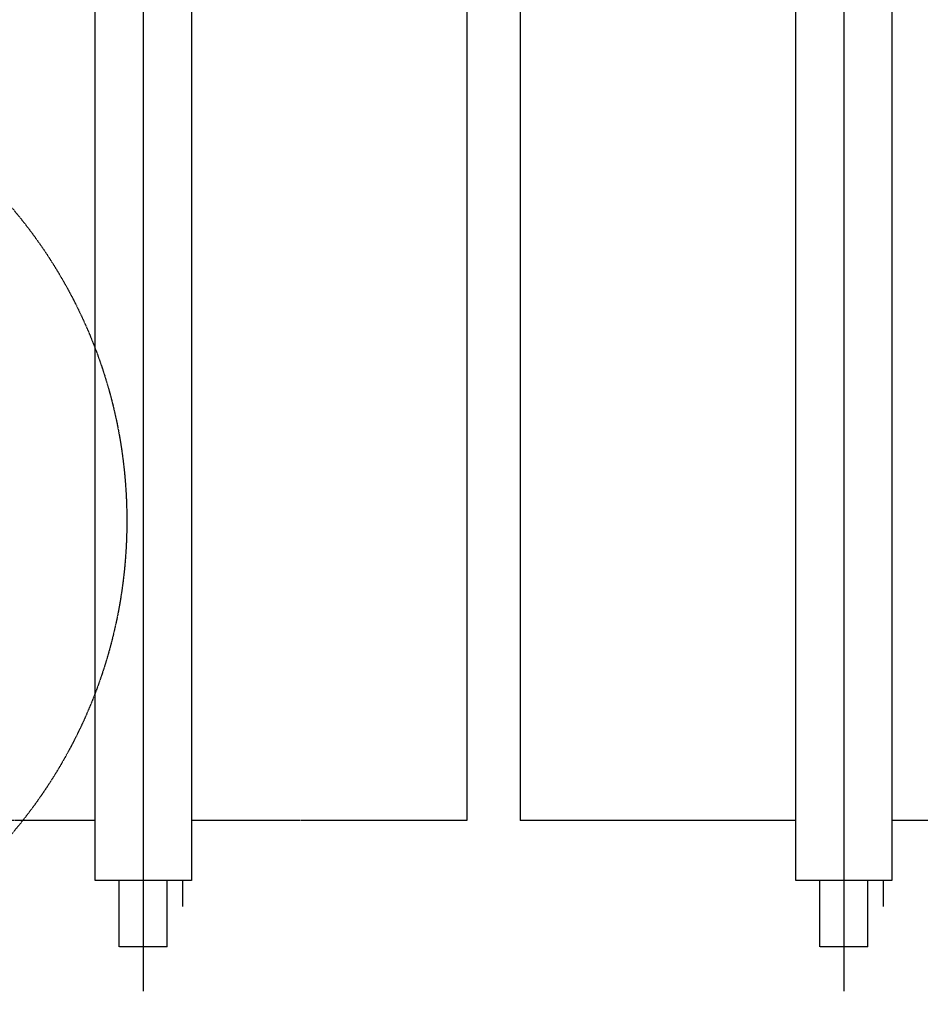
# Model space of a CAD drawing. Header units: inches. Extents: x -4968858 to -265257, y -220693 to 1871410.
# Tile 127 of 225: x -1894854 to -1894181, y 1194038 to 1194774. Entities that reach past the tile are written whole.
import ezdxf

# ---------------------------------------------------------------- set-up
doc = ezdxf.new("R2010")
doc.units = ezdxf.units.IN
doc.header["$MEASUREMENT"] = 0
for name, pattern in [('CENTER', [2, 1.25, -0.25, 0.25, -0.25]), ('CONTINOUS', [0]), ('HIDDEN', [0.375, 0.25, -0.125])]:
    doc.linetypes.add(name, pattern=pattern)
doc.layers.add('GRID', color=8, linetype='Continuous')
doc.layers.add('IPB', color=6, linetype='Continuous')

# ---------------------------------------------------------------- blocks, each defined once
blk = doc.blocks.new('UTCOMBINE')
at = {"color": 6, "linetype": 'CENTER'}
for p, q in [((-707827.22, 45382.89, 0), (-707827.22, 46911.52, 0)), ((-707303.92, 45382.89, 0), (-707303.92, 46911.52, 0)), ((-707845.22, 46878.44, 0), (-707845.22, 46828.94, 0)), ((-707845.22, 46878.44, 0), (-707809.22, 46878.44, 0)), ((-707845.22, 46878.44, 0), (-707809.22, 46878.44, 0)), ((-707845.22, 46878.44, 0), (-707845.22, 46828.94, 0)), ((-707845.22, 46878.44, 0), (-707845.22, 46828.94, 0)), ((-707845.22, 46878.44, 0), (-707809.22, 46878.44, 0)), ((-707845.22, 46878.44, 0), (-707809.22, 46878.44, 0)), ((-707845.22, 46878.44, 0), (-707845.22, 46828.94, 0)), ((-707809.22, 46878.44, 0), (-707809.22, 46828.94, 0)), ((-707809.22, 46878.44, 0), (-707809.22, 46828.94, 0)), ((-707809.22, 46878.44, 0), (-707809.22, 46828.94, 0)), ((-707809.22, 46878.44, 0), (-707809.22, 46828.94, 0)), ((-707321.92, 46878.44, 0), (-707321.92, 46828.94, 0)), ((-707321.92, 46878.44, 0), (-707285.92, 46878.44, 0)), ((-707321.92, 46878.44, 0), (-707285.92, 46878.44, 0)), ((-707321.92, 46878.44, 0), (-707321.92, 46828.94, 0)), ((-707321.92, 46878.44, 0), (-707321.92, 46828.94, 0)), ((-707321.92, 46878.44, 0), (-707285.92, 46878.44, 0)), ((-707321.92, 46878.44, 0), (-707285.92, 46878.44, 0)), ((-707321.92, 46878.44, 0), (-707321.92, 46828.94, 0)), ((-707285.92, 46878.44, 0), (-707285.92, 46828.94, 0)), ((-707285.92, 46878.44, 0), (-707285.92, 46828.94, 0)), ((-707285.92, 46878.44, 0), (-707285.92, 46828.94, 0)), ((-707285.92, 46878.44, 0), (-707285.92, 46828.94, 0)), ((-707863.22, 46828.94, 0), (-707791.22, 46828.94, 0)), ((-707863.22, 46828.94, 0), (-707791.22, 46828.94, 0)), ((-707339.92, 46828.94, 0), (-707267.92, 46828.94, 0)), ((-707339.92, 46828.94, 0), (-707267.92, 46828.94, 0)), ((-708068.83, 46783.94, 0), (-707863.22, 46783.94, 0)), ((-707791.22, 46783.94, 0), (-707585.6, 46783.94, 0)), ((-707545.54, 46783.94, 0), (-707339.92, 46783.94, 0)), ((-707267.92, 46783.94, 0), (-707062.3, 46783.94, 0))]:
    blk.add_line(p, q, dxfattribs=at)
at = {"color": 3}
for p, q in [((-707856.54, 46828.94, 0), (-707856.54, 46848.34, 0)), ((-707856.54, 46828.94, 0), (-707856.54, 46848.34, 0)), ((-707856.54, 46828.94, 0), (-707856.54, 46848.34, 0)), ((-707856.54, 46828.94, 0), (-707856.54, 46848.34, 0)), ((-707333.24, 46828.94, 0), (-707333.24, 46848.34, 0)), ((-707333.24, 46828.94, 0), (-707333.24, 46848.34, 0)), ((-707333.24, 46828.94, 0), (-707333.24, 46848.34, 0)), ((-707333.24, 46828.94, 0), (-707333.24, 46848.34, 0))]:
    blk.add_line(p, q, dxfattribs=at)
at = {"color": 6}
for p, q in [((-707863.22, 45726.59, 0), (-707863.22, 46828.94, 0)), ((-707827.22, 45220.29, 0), (-707827.22, 46829.58, 0)), ((-707791.22, 45726.59, 0), (-707791.22, 46828.94, 0)), ((-707791.22, 45726.59, 0), (-707791.22, 46828.94, 0)), ((-707791.22, 45726.59, 0), (-707791.22, 46828.94, 0)), ((-707791.22, 45726.59, 0), (-707791.22, 46828.94, 0)), ((-707339.92, 45726.59, 0), (-707339.92, 46828.94, 0)), ((-707303.92, 45220.29, 0), (-707303.92, 46829.58, 0)), ((-707267.92, 45726.59, 0), (-707267.92, 46828.94, 0)), ((-707267.92, 45726.59, 0), (-707267.92, 46828.94, 0)), ((-707267.92, 45726.59, 0), (-707267.92, 46828.94, 0)), ((-707267.92, 45726.59, 0), (-707267.92, 46828.94, 0)), ((-707585.6, 45383.96, 0), (-707585.6, 46783.94, 0)), ((-707545.54, 45383.96, 0), (-707545.54, 46783.94, 0)), ((-707545.54, 45383.96, 0), (-707545.54, 46783.94, 0))]:
    blk.add_line(p, q, dxfattribs=at)
at = {"layer": 'IPB', "linetype": 'HIDDEN'}
blk.add_circle((-706930.39, 46560.06, 0), 361.31, dxfattribs=at)
blk = doc.blocks.new('TFMR YARD')
at = {"layer": 'GRID', "color": 1, "rotation": 180}
blk.add_blockref('UTCOMBINE', (-795623.35, 296115.83, 0), dxfattribs=at)

msp = doc.modelspace()

# ---------------------------------------------------------------- block references
at = {"color": 1, "linetype": 'CONTINOUS', "lineweight": 15}
msp.add_blockref('TFMR YARD', (-1806442.03, 944843.99), dxfattribs=at)

doc.saveas('drawing.dxf')
